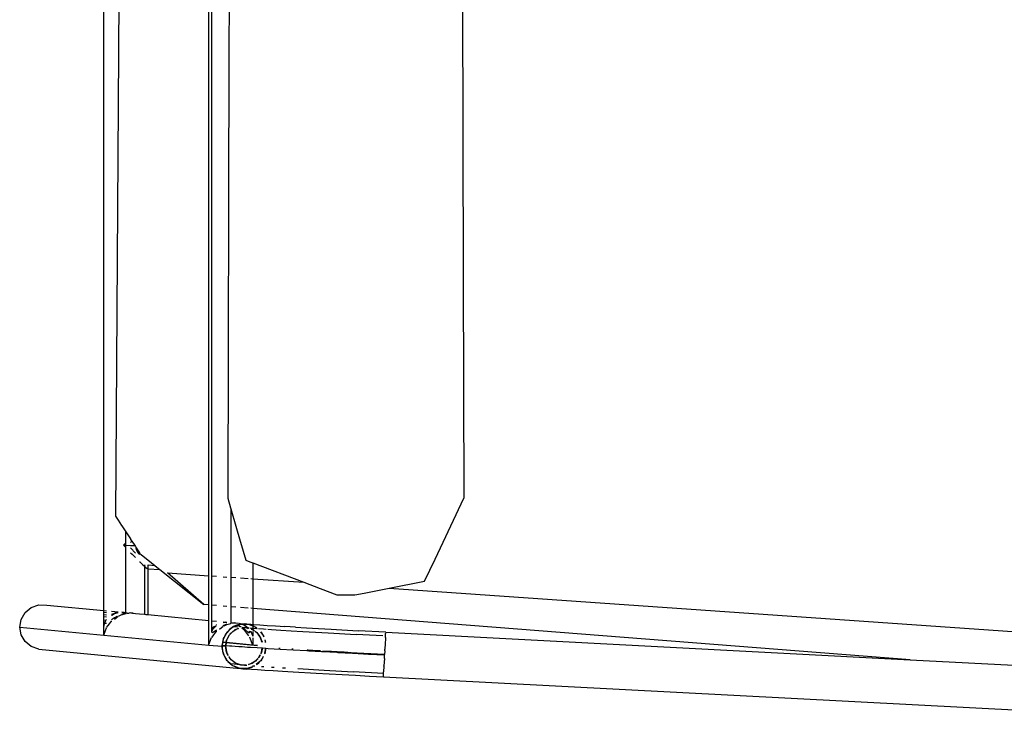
# Model space of a CAD drawing. Header units: millimetres. Extents: x 140304 to 319987, y -10756 to 142544.
# Tile 111 of 203: x 147625 to 148111, y 93651 to 93995. Entities that reach past the tile are written whole.
import ezdxf

# ---------------------------------------------------------------- set-up
doc = ezdxf.new("R2010")
doc.units = ezdxf.units.MM
doc.header["$LTSCALE"] = 10
doc.layers.get('0').update_dxf_attribs({"linetype": 'CONTINUOUS'})
doc.layers.add('furn', color=7, linetype='CONTINUOUS', true_color=0x9c9c9c)

# ---------------------------------------------------------------- blocks, each defined once
blk = doc.blocks.new('cvf')
for p, q in [((175755.84, 62526.86), (175755.84, 63109.82)), ((175818.45, 63068.15), (175817.67, 62801.71)), ((175932.12, 63068.15), (175933.22, 62691.58)), ((175807.71, 62571.33), (175807.71, 63065.26)), ((175809.24, 62572.79), (175809.24, 63065.37)), ((175763.69, 62885.35), (175762.99, 62776.22)), ((175817.67, 62801.71), (175817.04, 62582.18)), ((175762.99, 62776.22), (175761.68, 62573.42)), ((175933.22, 62691.58), (175933.54, 62582.18)), ((175817.04, 62582.18), (175818.38, 62577.56)), ((175922.04, 62557.82), (175933.54, 62582.18)), ((175818.38, 62577.56), (175818.56, 62576.94)), ((175818.56, 62576.94), (175818.56, 62563.51)), ((175818.56, 62576.94), (175821.01, 62568.51)), ((175761.68, 62573.42), (175762.99, 62571.4)), ((175762.99, 62571.4), (175764.67, 62568.8)), ((175807.71, 62564.11), (175807.71, 62571.33)), ((175809.24, 62564.02), (175809.24, 62572.79)), ((175764.67, 62568.8), (175764.81, 62568.59)), ((175764.81, 62568.59), (175766.69, 62565.7)), ((175766.69, 62560.17), (175766.69, 62565.7)), ((175766.69, 62565.7), (175768.99, 62562.16)), ((175821.01, 62568.51), (175823.18, 62561.05)), ((175768.99, 62562.16), (175769.14, 62561.92)), ((175769.14, 62561.92), (175769.76, 62560.97)), ((175769.14, 62560.37), (175769.76, 62560.97)), ((175769.76, 62560.97), (175771.15, 62558.82)), ((175807.71, 62563.76), (175807.71, 62564.11)), ((175807.71, 62543.98), (175807.71, 62563.76)), ((175809.24, 62563.6), (175809.24, 62564.02)), ((175809.24, 62543.87), (175809.24, 62563.6)), ((175818.56, 62563.51), (175818.56, 62562.63)), ((175818.56, 62562.63), (175818.56, 62543.22)), ((175823.18, 62561.05), (175823.34, 62560.5)), ((175766.69, 62560.17), (175765.54, 62559.11)), ((175765.54, 62559.11), (175766.69, 62557.91)), ((175765.54, 62559.11), (175766.69, 62559.04)), ((175766.69, 62559.04), (175766.69, 62560.17)), ((175766.69, 62559.04), (175769, 62558.91)), ((175766.69, 62557.91), (175766.69, 62559.04)), ((175766.69, 62525.83), (175766.69, 62557.91)), ((175769, 62558.91), (175769.14, 62558.9)), ((175769.14, 62558.9), (175771.15, 62558.82)), ((175771.47, 62555.15), (175769.14, 62557.69)), ((175771.15, 62558.82), (175771.47, 62558.33)), ((175771.47, 62558.33), (175771.88, 62557.69)), ((175772.01, 62556.87), (175771.88, 62557.69)), ((175771.88, 62557.69), (175773.45, 62555.27)), ((175772.77, 62555.11), (175772.01, 62556.87)), ((175823.34, 62560.5), (175825.91, 62551.66)), ((175919.37, 62552.17), (175922.04, 62557.82)), ((175769.14, 62555.35), (175769.85, 62554.61)), ((175769.85, 62554.61), (175771.47, 62553)), ((175773.46, 62554.38), (175772.77, 62555.11)), ((175773.45, 62555.27), (175773.56, 62555.1)), ((175773.56, 62555.1), (175773.65, 62554.96)), ((175773.65, 62554.96), (175774.47, 62554.31)), ((175774.47, 62554.31), (175779.28, 62550.47)), ((175825.91, 62551.66), (175827.19, 62551.17)), ((175827.19, 62551.17), (175828.44, 62550.69)), ((175914.2, 62541.22), (175919.37, 62552.17)), ((175773.56, 62550.91), (175773.68, 62550.79)), ((175773.68, 62550.79), (175775.23, 62549.33)), ((175775.23, 62549.33), (175776.01, 62548.63)), ((175776.01, 62549.28), (175776.01, 62548.63)), ((175776.01, 62548.63), (175776.45, 62548.24)), ((175776.01, 62548.63), (175776.01, 62524.94)), ((175776.45, 62548.24), (175776.64, 62548.08)), ((175776.64, 62549.14), (175776.56, 62549.25)), ((175776.64, 62548.08), (175777.29, 62547.57)), ((175777.29, 62547.57), (175777.37, 62547.53)), ((175777.54, 62547.89), (175777.48, 62547.99)), ((175777.48, 62547.47), (175777.54, 62547.44)), ((175777.54, 62549.19), (175777.54, 62547.89)), ((175777.74, 62547.57), (175777.54, 62547.89)), ((175777.54, 62547.89), (175777.54, 62547.44)), ((175777.54, 62547.44), (175777.73, 62547.34)), ((175777.54, 62547.44), (175777.54, 62524.8)), ((175777.73, 62549.12), (175777.62, 62549.18)), ((175777.73, 62549.18), (175777.73, 62549.12)), ((175781.22, 62548.92), (175777.73, 62549.12)), ((175777.74, 62547.57), (175777.73, 62549.12)), ((175777.73, 62547.34), (175777.74, 62547.57)), ((175777.73, 62547.34), (175783.62, 62547)), ((175779.28, 62550.47), (175781.15, 62548.97)), ((175781.15, 62548.97), (175781.22, 62548.92)), ((175781.22, 62548.92), (175783.62, 62547)), ((175783.62, 62547), (175805.21, 62529.74)), ((175828.44, 62550.69), (175828.52, 62550.66)), ((175828.52, 62550.66), (175829.41, 62550.32)), ((175829.41, 62550.32), (175854.56, 62540.73)), ((175829.41, 62550.32), (175829.41, 62542.47)), ((175787.3, 62545.39), (175807.71, 62543.98)), ((175805.21, 62529.74), (175787.3, 62545.39)), ((175807.71, 62543.29), (175807.71, 62543.98)), ((175807.71, 62529.55), (175807.71, 62543.29)), ((175809.1, 62543.88), (175809.24, 62543.87)), ((175809.24, 62543.87), (175811.58, 62543.71)), ((175809.24, 62543.13), (175809.24, 62543.87)), ((175809.24, 62529.43), (175809.24, 62543.13)), ((175814.86, 62543.48), (175816.68, 62543.35)), ((175818.56, 62543.22), (175821.01, 62543.05)), ((175818.56, 62543.22), (175818.56, 62542.18)), ((175818.56, 62542.18), (175818.56, 62528.7)), ((175823.34, 62542.89), (175827.19, 62542.63)), ((175828.52, 62542.53), (175829.41, 62542.47)), ((175829.41, 62542.47), (175854.56, 62540.73)), ((175829.41, 62542.47), (175829.41, 62541.06)), ((175829.41, 62541.06), (175829.41, 62527.85)), ((175854.56, 62540.73), (175862.64, 62537.65)), ((175862.64, 62537.65), (175870.83, 62534.52)), ((175884.34, 62535.42), (175896.67, 62537.82)), ((175896.67, 62537.82), (175914.2, 62541.22)), ((175896.67, 62537.82), (176380.42, 62504.32)), ((175870.83, 62534.52), (175879.74, 62534.52)), ((175879.74, 62534.52), (175884.34, 62535.42)), ((175717.04, 62525.78), (175720.06, 62528.24)), ((175720.06, 62528.24), (175723.76, 62529.55)), ((175723.76, 62529.55), (175727.71, 62529.53)), ((175727.71, 62529.53), (175755.84, 62526.86)), ((175755.84, 62526.86), (175757.23, 62526.62)), ((175755.84, 62526.75), (175755.84, 62526.86)), ((175807.71, 62529.55), (175805.21, 62529.74)), ((175807.71, 62521.93), (175807.71, 62529.55)), ((175809.24, 62529.43), (175809.1, 62529.44)), ((175811.58, 62529.25), (175809.24, 62529.43)), ((175809.24, 62521.79), (175809.24, 62529.43)), ((175816.68, 62528.85), (175814.86, 62528.99)), ((175821.01, 62528.51), (175818.56, 62528.7)), ((175818.56, 62528.7), (175818.56, 62520.9)), ((175827.19, 62528.03), (175823.34, 62528.33)), ((175829.41, 62527.85), (175828.52, 62527.92)), ((176153.83, 62502.54), (175829.41, 62527.85)), ((175829.41, 62527.85), (175829.41, 62519.95)), ((175714.39, 62518.65), (175715.07, 62522.45)), ((175715.07, 62522.45), (175717.04, 62525.78)), ((175755.84, 62526.5), (175755.84, 62526.75)), ((175755.84, 62525.95), (175755.84, 62526.5)), ((175755.84, 62524.85), (175755.84, 62525.95)), ((175755.84, 62525.95), (175757.23, 62525.79)), ((175755.84, 62523.83), (175755.84, 62524.85)), ((175755.84, 62524.85), (175757.23, 62524.71)), ((175755.84, 62522.09), (175755.84, 62523.83)), ((175755.84, 62523.83), (175757.23, 62523.66)), ((175755.84, 62522.09), (175757.1, 62522.22)), ((175755.84, 62520.7), (175755.84, 62522.09)), ((175757.23, 62522.4), (175757.1, 62522.22)), ((175759.81, 62524.87), (175759.69, 62524.78)), ((175759.71, 62526.49), (175762.99, 62526.18)), ((175759.71, 62524.48), (175759.88, 62524.6)), ((175760.18, 62522.55), (175759.71, 62522.18)), ((175761.02, 62525.37), (175759.81, 62524.87)), ((175759.88, 62524.6), (175761.21, 62525.32)), ((175761.2, 62523.17), (175760.18, 62522.55)), ((175761.91, 62525.73), (175761.02, 62525.37)), ((175761.12, 62522.61), (175761.78, 62523.09)), ((175762.36, 62523.87), (175761.2, 62523.17)), ((175761.21, 62525.32), (175761.27, 62525.34)), ((175761.27, 62525.34), (175762.9, 62525.83)), ((175761.78, 62523.09), (175762.99, 62523.99)), ((175762.32, 62525.78), (175761.91, 62525.73)), ((175762.9, 62525.83), (175762.95, 62525.87)), ((175762.99, 62524.25), (175762.93, 62524.22)), ((175762.99, 62525.84), (175762.95, 62525.87)), ((175762.95, 62525.87), (175762.99, 62525.84)), ((175762.99, 62523.99), (175763.19, 62524.08)), ((175763.45, 62524.2), (175764.81, 62524.82)), ((175764.81, 62526.01), (175765.92, 62525.87)), ((175765.92, 62525.87), (175764.81, 62525.98)), ((175766.69, 62525.46), (175764.81, 62525)), ((175764.81, 62524.82), (175765.11, 62524.91)), ((175765.11, 62524.91), (175766.69, 62525.36)), ((175765.92, 62525.87), (175766.69, 62525.83)), ((175766.69, 62525.68), (175766.69, 62525.83)), ((175766.69, 62525.46), (175766.69, 62525.68)), ((175766.69, 62525.36), (175766.69, 62525.46)), ((175766.69, 62525.36), (175766.94, 62525.38)), ((175767.45, 62525.43), (175767.08, 62525.43)), ((175767.45, 62525.43), (175768.34, 62525.52)), ((175769.14, 62525.6), (175768.34, 62525.52)), ((175769.36, 62525.57), (175769.14, 62525.6)), ((175769.98, 62525.52), (175769.36, 62525.57)), ((175770.4, 62525.48), (175769.98, 62525.52)), ((175769.98, 62525.52), (175770.44, 62525.47)), ((175770.44, 62525.47), (175770.4, 62525.48)), ((175770.44, 62525.47), (175771.47, 62525.37)), ((175771.47, 62525.37), (175773.56, 62525.17)), ((175773.56, 62525.17), (175776.01, 62524.94)), ((175776.01, 62524.94), (175776.64, 62524.88)), ((175776.64, 62524.88), (175777.48, 62524.8)), ((175777.48, 62524.8), (175777.54, 62524.8)), ((175777.54, 62524.8), (175807.71, 62521.93)), ((175807.71, 62521.63), (175807.71, 62521.93)), ((175715.07, 62514.85), (175714.39, 62518.65)), ((175714.39, 62518.65), (175755.84, 62514.72)), ((175755.84, 62518.58), (175755.84, 62520.7)), ((175755.84, 62520.7), (175756.3, 62520.64)), ((175755.84, 62516.99), (175755.84, 62518.58)), ((175755.9, 62519.59), (175755.89, 62519.14)), ((175756.3, 62520.64), (175755.9, 62519.59)), ((175756.73, 62521.73), (175756.3, 62520.64)), ((175756.3, 62520.64), (175757.23, 62520.52)), ((175756.67, 62516.88), (175757.23, 62518.35)), ((175756.85, 62521.88), (175756.73, 62521.73)), ((175757.26, 62518.39), (175757.28, 62518.44)), ((175757.3, 62518.44), (175758.1, 62519.47)), ((175758.1, 62519.47), (175758.77, 62520.32)), ((175758.77, 62520.32), (175759.71, 62521.56)), ((175759.71, 62521.56), (175759.8, 62521.63)), ((175807.71, 62521.57), (175807.71, 62521.63)), ((175807.71, 62520.13), (175807.71, 62521.57)), ((175807.71, 62519.92), (175807.71, 62520.13)), ((175807.71, 62517.43), (175807.71, 62519.92)), ((175807.72, 62517.17), (175807.71, 62517.43)), ((175807.72, 62513.91), (175807.72, 62517.17)), ((175809.1, 62521.8), (175809.24, 62521.79)), ((175809.24, 62517.66), (175809.1, 62517.47)), ((175809.24, 62521.79), (175811.58, 62521.56)), ((175809.24, 62521.48), (175809.24, 62521.79)), ((175809.24, 62521.43), (175809.24, 62521.48)), ((175809.24, 62519.95), (175809.24, 62521.43)), ((175809.24, 62519.77), (175809.24, 62519.95)), ((175809.24, 62517.66), (175809.24, 62519.77)), ((175809.93, 62518.59), (175809.24, 62517.66)), ((175809.24, 62517.24), (175809.24, 62517.66)), ((175809.24, 62517.02), (175809.24, 62517.24)), ((175809.45, 62516.97), (175809.56, 62517.2)), ((175809.56, 62517.2), (175809.87, 62517.79)), ((175809.87, 62517.79), (175811.26, 62519.19)), ((175811.26, 62519.19), (175809.93, 62518.59)), ((175811.58, 62517.26), (175811.23, 62516.99)), ((175811.39, 62519.71), (175811.35, 62519.69)), ((175811.58, 62519.86), (175811.39, 62519.71)), ((175812.99, 62517.68), (175814.86, 62519.06)), ((175814.86, 62521.25), (175816.11, 62521.11)), ((175816.11, 62521.11), (175814.86, 62520.94)), ((175814.86, 62520.91), (175816.53, 62521.07)), ((175814.91, 62519.36), (175814.86, 62519.32)), ((175814.86, 62519.06), (175814.86, 62519.24)), ((175816.67, 62520.07), (175814.91, 62519.36)), ((175815.32, 62519.27), (175816.68, 62519.89)), ((175816.11, 62521.11), (175816.53, 62521.07)), ((175816.53, 62521.07), (175816.62, 62521.08)), ((175816.62, 62521.08), (175816.68, 62521.05)), ((175816.62, 62521.08), (175816.68, 62521.08)), ((175816.68, 62519.89), (175818.56, 62520.43)), ((175817.25, 62516.66), (175819.25, 62518.38)), ((175817.86, 62517.39), (175817.25, 62516.66)), ((175819.25, 62518.38), (175817.86, 62517.39)), ((175818.56, 62520.9), (175818.56, 62520.56)), ((175818.56, 62520.9), (175820.46, 62520.71)), ((175818.56, 62520.56), (175818.56, 62520.54)), ((175818.56, 62520.56), (175818.59, 62520.54)), ((175818.56, 62520.43), (175818.68, 62520.55)), ((175818.56, 62520.43), (175818.59, 62520.54)), ((175818.68, 62520.55), (175818.59, 62520.54)), ((175820.46, 62520.71), (175818.68, 62520.55)), ((175819.93, 62518.86), (175819.25, 62518.38)), ((175819.25, 62518.38), (175819.72, 62518.78)), ((175819.32, 62520.51), (175820.96, 62520.66)), ((175819.72, 62518.78), (175819.93, 62518.86)), ((175820.19, 62519.04), (175819.93, 62518.86)), ((175819.93, 62518.86), (175820.23, 62518.97)), ((175820.18, 62516.89), (175821.09, 62517.43)), ((175820.58, 62517.24), (175820.18, 62516.89)), ((175822.87, 62520.01), (175820.19, 62519.04)), ((175820.23, 62518.97), (175821.93, 62519.6)), ((175820.23, 62518.97), (175822.11, 62518.79)), ((175820.46, 62520.71), (175820.96, 62520.66)), ((175821.09, 62517.43), (175820.58, 62517.24)), ((175820.96, 62520.66), (175821.01, 62520.67)), ((175821.01, 62520.67), (175822.3, 62520.51)), ((175822.3, 62517.88), (175821.09, 62517.43)), ((175821.09, 62517.43), (175821.77, 62517.83)), ((175821.77, 62517.83), (175822.29, 62517.95)), ((175821.93, 62519.6), (175822.16, 62519.68)), ((175822.26, 62519.44), (175821.93, 62519.6)), ((175822.16, 62519.68), (175822.21, 62519.66)), ((175822.21, 62519.66), (175823.11, 62520.03)), ((175822.21, 62519.66), (175823.61, 62518.76)), ((175823.09, 62518.8), (175822.26, 62519.44)), ((175822.72, 62520.51), (175823.34, 62520.45)), ((175823.11, 62520.03), (175822.87, 62520.01)), ((175823.11, 62520.03), (175823.27, 62520.1)), ((175823.83, 62520.1), (175823.11, 62520.03)), ((175823.27, 62520.1), (175823.83, 62520.1)), ((175823.34, 62520.45), (175825.54, 62520.24)), ((175823.83, 62520.1), (175823.94, 62520.1)), ((175825.34, 62519.39), (175823.94, 62520.1)), ((175823.94, 62520.1), (175824.04, 62520.1)), ((175825.54, 62516.91), (175823.96, 62518.13)), ((175825.54, 62520.24), (175824.04, 62520.1)), ((175824.04, 62520.1), (175825.43, 62519.55)), ((175824.04, 62520.1), (175826.52, 62520.1)), ((175824.25, 62518.35), (175825.15, 62517.77)), ((175826.3, 62518.35), (175824.25, 62518.35)), ((175824.38, 62518.44), (175826.3, 62518.35)), ((175824.53, 62518.56), (175826.3, 62518.35)), ((175825.15, 62517.77), (175826.09, 62516.98)), ((175826.43, 62518.38), (175825.34, 62519.39)), ((175825.43, 62519.55), (175827.12, 62518.3)), ((175825.54, 62520.24), (175825.69, 62520.25)), ((175825.69, 62520.25), (175825.98, 62520.2)), ((175825.98, 62520.2), (175827.04, 62520.1)), ((175826.52, 62520.1), (175825.98, 62520.2)), ((175826.43, 62518.38), (175826.3, 62518.35)), ((175826.46, 62518.35), (175826.43, 62518.38)), ((175827.08, 62517.77), (175826.46, 62518.35)), ((175826.73, 62518.35), (175826.46, 62518.35)), ((175826.52, 62520.1), (175827.04, 62520.1)), ((175827.19, 62519.97), (175826.52, 62520.1)), ((175826.73, 62518.35), (175826.8, 62518.32)), ((175826.8, 62518.32), (175826.89, 62518.32)), ((175826.89, 62518.32), (175827.12, 62518.3)), ((175827.04, 62520.1), (175827.19, 62520.12)), ((175827.04, 62520.1), (175827.19, 62520.04)), ((175827.12, 62518.3), (175827.19, 62518.29)), ((175827.19, 62520.12), (175827.45, 62520.1)), ((175827.19, 62520.04), (175827.56, 62519.9)), ((175827.56, 62519.9), (175827.19, 62519.97)), ((175827.19, 62518.25), (175827.19, 62518.29)), ((175827.19, 62518.29), (175827.69, 62518.25)), ((175827.19, 62518.25), (175827.27, 62518.15)), ((175827.27, 62518.15), (175827.38, 62518)), ((175827.47, 62518.07), (175827.27, 62518.15)), ((175827.45, 62520.1), (175828.52, 62520.02)), ((175827.47, 62518.07), (175827.5, 62518.1)), ((175828.48, 62519.73), (175827.56, 62519.9)), ((175827.56, 62519.9), (175828.52, 62519.55)), ((175828.17, 62518.21), (175828.52, 62518.18)), ((175828.52, 62519.71), (175828.48, 62519.73)), ((175828.52, 62520.02), (175829.41, 62519.95)), ((175829.41, 62519.28), (175828.52, 62519.71)), ((175828.52, 62519.55), (175829.41, 62519.21)), ((175828.52, 62518.18), (175828.78, 62518.15)), ((175828.69, 62517.67), (175829.33, 62517.45)), ((175828.78, 62518.15), (175829.41, 62518.11)), ((175829.41, 62517.35), (175828.78, 62517.58)), ((175829.33, 62517.45), (175829.41, 62517.39)), ((175829.41, 62519.95), (175829.86, 62519.91)), ((175829.41, 62519.95), (175829.41, 62519.28)), ((175830, 62518.99), (175829.41, 62519.28)), ((175829.41, 62519.28), (175829.41, 62519.21)), ((175829.41, 62519.21), (175830, 62518.99)), ((175829.41, 62519.21), (175829.41, 62518.11)), ((175829.41, 62518.11), (175831.39, 62517.96)), ((175829.41, 62518.11), (175829.41, 62517.39)), ((175829.41, 62517.39), (175829.41, 62517.35)), ((175829.41, 62517.35), (175829.41, 62516.94)), ((175829.53, 62517.31), (175829.41, 62517.35)), ((175829.7, 62517.24), (175829.53, 62517.31)), ((175829.53, 62517.31), (175830.2, 62516.81)), ((175830.2, 62516.81), (175829.7, 62517.24)), ((175829.86, 62519.91), (175832.87, 62519.7)), ((175830, 62518.99), (175830.58, 62518.78)), ((175830.75, 62518.63), (175830, 62518.99)), ((175830.58, 62518.78), (175830.75, 62518.63)), ((175830.75, 62518.63), (175831.54, 62517.95)), ((175831.03, 62518.49), (175830.75, 62518.63)), ((175831.6, 62518), (175831.03, 62518.49)), ((175831.39, 62517.96), (175831.54, 62517.95)), ((175832.2, 62517.9), (175834.7, 62517.72)), ((175832.87, 62519.7), (175836.48, 62519.46)), ((175834.7, 62517.72), (175836.02, 62517.64)), ((175836.48, 62519.46), (175840.63, 62519.19)), ((175836.82, 62517.58), (175838.67, 62517.46)), ((175838.67, 62517.46), (175843.25, 62517.17)), ((175840.63, 62519.19), (175845.3, 62518.9)), ((175843.25, 62517.17), (175848.4, 62516.85)), ((175850.43, 62518.59), (175845.3, 62518.9)), ((175850.43, 62518.59), (175855.99, 62518.26)), ((175855.99, 62518.26), (175861.92, 62517.92)), ((175861.92, 62517.92), (175868.15, 62517.56)), ((175868.15, 62517.56), (175881.33, 62516.84)), ((175717.04, 62511.51), (175715.07, 62514.85)), ((175755.84, 62514.72), (175755.84, 62516.99)), ((175755.84, 62514.72), (175756.67, 62516.88)), ((175755.84, 62514.72), (175807.71, 62509.79)), ((175807.71, 62510.05), (175807.72, 62513.65)), ((175807.72, 62513.65), (175807.72, 62513.91)), ((175807.8, 62510.03), (175809.1, 62513.42)), ((175809.17, 62513.51), (175809.32, 62513.7)), ((175809.24, 62516.12), (175809.24, 62517.02)), ((175809.24, 62516.12), (175809.4, 62516.88)), ((175809.46, 62515.81), (175809.24, 62516.12)), ((175809.32, 62513.7), (175811.58, 62516.63)), ((175809.4, 62516.88), (175809.45, 62516.97)), ((175810.04, 62516.07), (175809.46, 62515.81)), ((175811.01, 62516.82), (175810.04, 62516.07)), ((175811.23, 62516.99), (175811.01, 62516.82)), ((175811.58, 62516.63), (175811.67, 62516.7)), ((175814.79, 62512.57), (175814.27, 62509.72)), ((175814.61, 62511.2), (175814.9, 62512.79)), ((175814.9, 62512.79), (175814.79, 62512.57)), ((175815.21, 62513.46), (175814.9, 62512.79)), ((175814.9, 62512.79), (175814.93, 62512.96)), ((175814.93, 62512.96), (175815.21, 62513.46)), ((175815.21, 62513.46), (175816.56, 62515.84)), ((175816.01, 62515.18), (175815.21, 62513.46)), ((175816.56, 62515.84), (175816.01, 62515.18)), ((175816.28, 62511.04), (175816.51, 62512.23)), ((175816.51, 62512.23), (175816.32, 62511.03)), ((175816.51, 62512.23), (175816.54, 62512.3)), ((175816.54, 62512.3), (175816.56, 62512.36)), ((175817.25, 62516.66), (175816.56, 62515.84)), ((175816.56, 62515.84), (175816.82, 62516.3)), ((175816.75, 62512.69), (175816.56, 62512.36)), ((175817.83, 62514.59), (175816.75, 62512.69)), ((175816.75, 62512.69), (175817.71, 62514.59)), ((175816.82, 62516.3), (175817.25, 62516.66)), ((175817.71, 62514.59), (175817.93, 62514.82)), ((175818.02, 62515.01), (175818.04, 62514.97)), ((175818.15, 62515.16), (175818.04, 62514.97)), ((175818.05, 62514.95), (175818.67, 62515.6)), ((175818.67, 62515.6), (175818.15, 62515.16)), ((175820.18, 62516.89), (175818.67, 62515.6)), ((175818.67, 62515.6), (175819.52, 62516.5)), ((175819.52, 62516.5), (175820.18, 62516.89)), ((175827.45, 62514.34), (175825.54, 62516.91)), ((175826.38, 62516.74), (175827.14, 62516.11)), ((175827.14, 62516.11), (175827.7, 62515.81)), ((175827.7, 62515.81), (175827.88, 62516.09)), ((175827.88, 62516.09), (175827.74, 62516.65)), ((175827.88, 62516.64), (175827.88, 62516.09)), ((175828.02, 62513.57), (175827.99, 62513.61)), ((175829.41, 62509.79), (175828.02, 62513.57)), ((175828.46, 62516.6), (175828.52, 62516.53)), ((175828.52, 62516.53), (175829.35, 62514.48)), ((175829.35, 62514.48), (175829.36, 62514.21)), ((175829.37, 62513.41), (175829.41, 62509.79)), ((175829.41, 62516.54), (175829.41, 62514.21)), ((175829.41, 62513.37), (175829.41, 62509.79)), ((175831.79, 62515.44), (175830.61, 62516.46)), ((175830.69, 62516.45), (175831.44, 62515.9)), ((175831.44, 62515.9), (175831.79, 62515.44)), ((175832.12, 62515.16), (175831.79, 62515.44)), ((175831.79, 62515.44), (175832.43, 62514.61)), ((175832.43, 62514.61), (175832.12, 62515.16)), ((175832.77, 62513.99), (175832.43, 62514.61)), ((175832.43, 62514.61), (175832.9, 62513.98)), ((175833.38, 62512.9), (175832.9, 62513.77)), ((175832.95, 62513.92), (175833.03, 62513.82)), ((175833.03, 62513.82), (175833.38, 62512.9)), ((175833.69, 62512.36), (175833.38, 62512.9)), ((175833.38, 62512.9), (175833.76, 62511.92)), ((175833.73, 62515.8), (175833.41, 62516.28)), ((175833.47, 62516.28), (175833.73, 62515.8)), ((175833.76, 62511.92), (175833.69, 62512.36)), ((175833.73, 62515.8), (175834.82, 62513.86)), ((175834.79, 62514.24), (175833.73, 62515.8)), ((175834.92, 62513.86), (175834.79, 62514.24)), ((175835.43, 62512.31), (175835.63, 62511.12)), ((175835.73, 62511.51), (175835.46, 62512.3)), ((175848.4, 62516.85), (175854.06, 62516.51)), ((175854.06, 62516.51), (175866.65, 62515.79)), ((175866.65, 62515.79), (175880.47, 62515.02)), ((175893.55, 62514.32), (175880.47, 62515.02)), ((175895.02, 62516.11), (175881.33, 62516.84)), ((175894.84, 62512.79), (175894.73, 62510.57)), ((175894.88, 62513.51), (175894.84, 62512.79)), ((175894.88, 62513.51), (175894.94, 62514.57)), ((175894.94, 62514.57), (175894.98, 62515.44)), ((175895.02, 62516.11), (175894.98, 62515.44)), ((175895.02, 62516.11), (176153.83, 62502.54)), ((175720.06, 62509.02), (175717.04, 62511.51)), ((175723.76, 62507.68), (175720.06, 62509.02)), ((175723.76, 62507.68), (175823.18, 62498.24)), ((175807.71, 62509.79), (175807.71, 62510.05)), ((175807.71, 62509.79), (175807.8, 62510.03)), ((175807.71, 62509.79), (175814.26, 62509.17)), ((175814.26, 62509.17), (175814.28, 62509.33)), ((175814.36, 62508.55), (175814.26, 62509.17)), ((175814.27, 62509.72), (175814.3, 62509.39)), ((175814.27, 62509.72), (175814.35, 62509.71)), ((175814.3, 62509.39), (175814.28, 62509.33)), ((175814.28, 62509.33), (175815.99, 62509.17)), ((175814.28, 62509.33), (175814.36, 62508.55)), ((175814.3, 62509.39), (175814.35, 62509.71)), ((175814.35, 62509.71), (175814.59, 62511.03)), ((175814.35, 62509.71), (175816.01, 62509.56)), ((175814.36, 62508.55), (175814.49, 62506.83)), ((175814.8, 62505.93), (175814.36, 62508.55)), ((175814.59, 62511.03), (175814.61, 62511.2)), ((175816.25, 62510.88), (175814.59, 62511.03)), ((175816.28, 62511.04), (175814.61, 62511.2)), ((175816.03, 62509.37), (175815.99, 62509.17)), ((175815.99, 62509.17), (175816.1, 62508.51)), ((175816.01, 62509.63), (175816.25, 62510.88)), ((175816.01, 62509.63), (175816.07, 62509.62)), ((175816.01, 62509.56), (175816.01, 62509.63)), ((175816.01, 62509.56), (175816.06, 62509.56)), ((175816.03, 62509.37), (175816.01, 62509.56)), ((175816.06, 62509.56), (175816.03, 62509.37)), ((175816.1, 62508.51), (175816.03, 62509.37)), ((175816.07, 62509.62), (175816.06, 62509.56)), ((175816.06, 62509.56), (175816.31, 62509.54)), ((175816.29, 62510.87), (175816.07, 62509.62)), ((175816.07, 62509.62), (175818, 62509.45)), ((175816.24, 62506.99), (175816.1, 62508.51)), ((175816.1, 62508.51), (175816.45, 62506.42)), ((175816.25, 62510.88), (175816.28, 62511.04)), ((175816.29, 62510.87), (175816.25, 62510.88)), ((175816.32, 62511.03), (175816.28, 62511.04)), ((175816.32, 62511.03), (175816.29, 62510.87)), ((175831.69, 62509.41), (175816.29, 62510.87)), ((175816.31, 62509.54), (175819.09, 62509.33)), ((175829.41, 62509.79), (175816.32, 62511.03)), ((175818, 62509.45), (175820.72, 62509.25)), ((175819.09, 62509.33), (175820.72, 62509.25)), ((175820.72, 62509.25), (175822.58, 62509.08)), ((175822.58, 62509.08), (175824.13, 62509)), ((175824.13, 62509), (175826.74, 62508.8)), ((175826.74, 62508.8), (175828.21, 62508.73)), ((175828.21, 62508.73), (175831.55, 62508.51)), ((175828.21, 62508.73), (175831.55, 62508.49)), ((175831.71, 62509.57), (175829.41, 62509.79)), ((175831.55, 62508.49), (175834.08, 62508.33)), ((175834.14, 62508.33), (175833.71, 62506.11)), ((175833.71, 62506.11), (175834.08, 62508.33)), ((175833.88, 62511.22), (175833.76, 62511.92)), ((175833.76, 62511.92), (175833.98, 62511.35)), ((175833.98, 62511.35), (175833.99, 62511.22)), ((175834.08, 62508.33), (175834.14, 62508.33)), ((175834.14, 62508.33), (175835.8, 62508.22)), ((175835.8, 62508.22), (175835.32, 62505.55)), ((175835.43, 62505.77), (175835.87, 62508.22)), ((175835.76, 62511.11), (175835.73, 62511.51)), ((175835.8, 62508.22), (175835.87, 62508.22)), ((175835.87, 62508.22), (175836.94, 62508.15)), ((175836.94, 62508.15), (175842.84, 62507.82)), ((175842.35, 62508.1), (175842.29, 62508.14)), ((175842.92, 62508.06), (175842.35, 62508.1)), ((175842.92, 62508.09), (175842.35, 62508.1)), ((175842.84, 62507.82), (175842.88, 62507.79)), ((175842.88, 62507.79), (175849.27, 62507.43)), ((175848.79, 62507.69), (175848.74, 62507.71)), ((175849.34, 62507.65), (175848.79, 62507.69)), ((175849.34, 62507.68), (175848.79, 62507.69)), ((175849.27, 62507.43), (175849.31, 62507.41)), ((175849.31, 62507.41), (175856.16, 62507.02)), ((175894.54, 62506.95), (175894.58, 62507.8)), ((175894.72, 62510.48), (175894.58, 62507.8)), ((175894.72, 62510.48), (175894.73, 62510.57)), ((175814.49, 62506.83), (175814.8, 62505.93)), ((175814.89, 62505.37), (175814.8, 62505.93)), ((175814.8, 62505.93), (175815.15, 62504.92)), ((175815.15, 62504.92), (175814.89, 62505.37)), ((175815.15, 62504.92), (175815.43, 62504.1)), ((175816.49, 62502.54), (175815.15, 62504.92)), ((175815.43, 62504.1), (175816.49, 62502.54)), ((175816.45, 62506.42), (175816.24, 62506.99)), ((175816.45, 62506.42), (175816.53, 62505.98)), ((175816.83, 62505.44), (175816.45, 62506.42)), ((175816.77, 62502.04), (175816.49, 62502.54)), ((175816.49, 62502.54), (175816.9, 62501.92)), ((175816.53, 62505.98), (175816.83, 62505.44)), ((175816.83, 62505.44), (175817.07, 62505.01)), ((175817.19, 62504.52), (175816.83, 62505.44)), ((175817.28, 62504.4), (175817.19, 62504.52)), ((175817.69, 62503.91), (175817.65, 62503.91)), ((175817.69, 62503.91), (175817.79, 62503.73)), ((175817.79, 62503.73), (175818.1, 62503.18)), ((175818.42, 62502.9), (175817.79, 62503.73)), ((175818.1, 62503.18), (175818.42, 62502.9)), ((175818.78, 62502.43), (175818.42, 62502.9)), ((175818.42, 62502.9), (175820.02, 62501.52)), ((175830.04, 62501.44), (175831.55, 62502.74)), ((175831.55, 62502.74), (175830.7, 62501.83)), ((175831.94, 62503.15), (175831.55, 62502.74)), ((175831.55, 62502.74), (175832, 62503.12)), ((175832.24, 62503.48), (175833.06, 62504.91)), ((175832.5, 62503.75), (175832.24, 62503.48)), ((175833.09, 62504.9), (175832.5, 62503.75)), ((175833.39, 62505.5), (175833.66, 62505.98)), ((175834.59, 62504.14), (175833.65, 62502.49)), ((175833.65, 62502.49), (175834.2, 62503.15)), ((175833.66, 62505.98), (175833.67, 62506.04)), ((175833.67, 62506.04), (175833.71, 62506.11)), ((175834.2, 62503.15), (175834.65, 62504.11)), ((175835.25, 62505.38), (175835.32, 62505.55)), ((175835.32, 62505.55), (175835.29, 62505.38)), ((175835.32, 62505.55), (175835.43, 62505.77)), ((175856.16, 62507.02), (175856.99, 62506.99)), ((175856.82, 62507.22), (175856.19, 62507.26)), ((175861.37, 62506.93), (175856.82, 62507.22)), ((175856.99, 62506.99), (175863.33, 62506.63)), ((175862.33, 62506.89), (175861.37, 62506.93)), ((175862.83, 62506.86), (175862.33, 62506.89)), ((175862.87, 62506.84), (175862.83, 62506.86)), ((175863.33, 62506.63), (175863.37, 62506.61)), ((175863.37, 62506.61), (175863.42, 62506.62)), ((175863.42, 62506.62), (175864.04, 62506.59)), ((175863.98, 62506.8), (175863.93, 62506.78)), ((175867.46, 62506.58), (175863.98, 62506.8)), ((175864.04, 62506.59), (175870.87, 62506.19)), ((175868.24, 62506.55), (175867.46, 62506.58)), ((175873.9, 62506.22), (175868.24, 62506.55)), ((175870.87, 62506.19), (175871.38, 62506.18)), ((175871.38, 62506.18), (175878.56, 62505.79)), ((175874.49, 62506.2), (175873.9, 62506.22)), ((175878.06, 62506.01), (175874.49, 62506.2)), ((175878.11, 62505.99), (175878.06, 62506.01)), ((175878.56, 62505.79), (175878.6, 62505.77)), ((175878.6, 62505.77), (175878.95, 62505.77)), ((175880.6, 62505.85), (175878.62, 62505.98)), ((175878.95, 62505.77), (175886.48, 62505.34)), ((175881, 62505.84), (175880.6, 62505.85)), ((175887.47, 62505.48), (175881, 62505.84)), ((175886.48, 62505.34), (175886.65, 62505.35)), ((175886.65, 62505.35), (175894.43, 62504.92)), ((175887.68, 62505.48), (175887.47, 62505.48)), ((175894.44, 62505.13), (175887.68, 62505.48)), ((175894.34, 62503.1), (175894.15, 62499.48)), ((175894.34, 62503.1), (175894.43, 62504.92)), ((175894.43, 62504.92), (175894.44, 62505.13)), ((175894.54, 62506.95), (175894.44, 62505.13)), ((176153.83, 62502.54), (176254.47, 62497.27)), ((175816.9, 62501.92), (175816.77, 62502.04)), ((175816.9, 62501.92), (175817.03, 62501.72)), ((175818.6, 62500.45), (175816.9, 62501.92)), ((175817.03, 62501.72), (175819.19, 62499.84)), ((175823.33, 62500.02), (175818.6, 62500.45)), ((175819.47, 62499.71), (175818.6, 62500.45)), ((175820.02, 62501.52), (175818.78, 62502.43)), ((175819.19, 62499.84), (175819.47, 62499.71)), ((175819.64, 62499.56), (175819.47, 62499.71)), ((175819.47, 62499.71), (175820.22, 62499.35)), ((175820.22, 62499.35), (175819.64, 62499.56)), ((175820.02, 62501.52), (175820.52, 62501.1)), ((175820.69, 62501.03), (175820.02, 62501.52)), ((175820.22, 62499.35), (175821.74, 62498.61)), ((175822.66, 62498.43), (175820.22, 62499.35)), ((175820.52, 62501.1), (175820.69, 62501.03)), ((175820.88, 62500.89), (175820.69, 62501.03)), ((175820.69, 62501.03), (175823.33, 62500.02)), ((175823.33, 62500.02), (175820.88, 62500.89)), ((175821.74, 62498.61), (175822.66, 62498.43)), ((175823.18, 62498.24), (175822.66, 62498.43)), ((175822.66, 62498.43), (175823.7, 62498.24)), ((175823.7, 62498.24), (175823.18, 62498.24)), ((175823.33, 62500.02), (175823.42, 62500.02)), ((175823.42, 62500.02), (175823.49, 62499.99)), ((175823.49, 62499.99), (175823.92, 62499.99)), ((175826.08, 62498.25), (175823.7, 62498.24)), ((175823.7, 62498.24), (175824.53, 62498.09)), ((175823.92, 62499.99), (175826.17, 62499.99)), ((175825.92, 62499.89), (175823.92, 62499.99)), ((175823.92, 62499.99), (175825.29, 62499.85)), ((175824.53, 62498.09), (175826.08, 62498.25)), ((175824.53, 62498.09), (175826.29, 62497.93)), ((175825.29, 62499.85), (175826.4, 62499.77)), ((175826.2, 62499.96), (175825.92, 62499.89)), ((175826.38, 62498.24), (175826.08, 62498.25)), ((175828.7, 62497.75), (175826.29, 62497.93)), ((175826.38, 62498.24), (175827.11, 62498.3)), ((175826.95, 62498.24), (175826.38, 62498.24)), ((175827.11, 62498.3), (175826.95, 62498.24)), ((175829.24, 62499.09), (175827.11, 62498.3)), ((175827.11, 62498.3), (175827.35, 62498.32)), ((175827.35, 62498.32), (175829.43, 62499.08)), ((175827.36, 62500.25), (175829.01, 62500.84)), ((175828.45, 62500.51), (175827.36, 62500.25)), ((175829.01, 62500.84), (175828.45, 62500.51)), ((175831.71, 62497.53), (175828.7, 62497.75)), ((175829.01, 62500.84), (175829.13, 62500.91)), ((175830.04, 62501.44), (175829.13, 62500.91)), ((175829.13, 62500.91), (175829.63, 62501.1)), ((175829.26, 62499.56), (175830.32, 62499.49)), ((175829.63, 62501.1), (175830.04, 62501.44)), ((175830.32, 62499.49), (175829.88, 62499.33)), ((175830, 62499.29), (175830.02, 62499.3)), ((175830.02, 62499.3), (175830.32, 62499.49)), ((175830.7, 62501.83), (175830.04, 62501.44)), ((175832.97, 62501.67), (175831.14, 62500.11)), ((175831.17, 62500.1), (175832.36, 62500.95)), ((175832.36, 62500.95), (175832.97, 62501.67)), ((175832.97, 62501.67), (175833.65, 62502.49)), ((175833.39, 62502.04), (175832.97, 62501.67)), ((175833.65, 62502.49), (175833.39, 62502.04)), ((175833.66, 62499.26), (175834.86, 62499.18)), ((175838.62, 62498.93), (175839.94, 62498.85)), ((175844.09, 62498.59), (175845.53, 62498.51)), ((175851.57, 62498.15), (175864.6, 62497.39)), ((175894.14, 62499.4), (175893.99, 62496.52)), ((175894.14, 62499.4), (175894.15, 62499.48)), ((175835.31, 62497.29), (175831.71, 62497.53)), ((175839.47, 62497.02), (175835.31, 62497.29)), ((175844.14, 62496.73), (175839.47, 62497.02)), ((175849.27, 62496.42), (175844.14, 62496.73)), ((175860.75, 62495.75), (175849.27, 62496.42)), ((175873.48, 62495.04), (175860.75, 62495.75)), ((175864.6, 62497.39), (175878.95, 62496.6)), ((175880.17, 62494.67), (175873.48, 62495.04)), ((175893.95, 62495.8), (175878.95, 62496.6)), ((175886.98, 62494.31), (175880.17, 62494.67)), ((175893.86, 62493.94), (175886.98, 62494.31)), ((175893.87, 62494.29), (175893.86, 62493.94)), ((176253.3, 62475.11), (175893.86, 62493.94)), ((175893.87, 62494.29), (175893.89, 62494.61)), ((175893.89, 62494.61), (175893.93, 62495.38)), ((175893.93, 62495.38), (175893.95, 62495.8)), ((175893.95, 62495.8), (175893.99, 62496.52))]:
    blk.add_line(p, q)

msp = doc.modelspace()

# ---------------------------------------------------------------- block references
at = {"layer": 'furn', "ltscale": 0.25}
msp.add_blockref('cvf', (-28089.08, 31176.38), dxfattribs=at)

doc.saveas('drawing.dxf')
